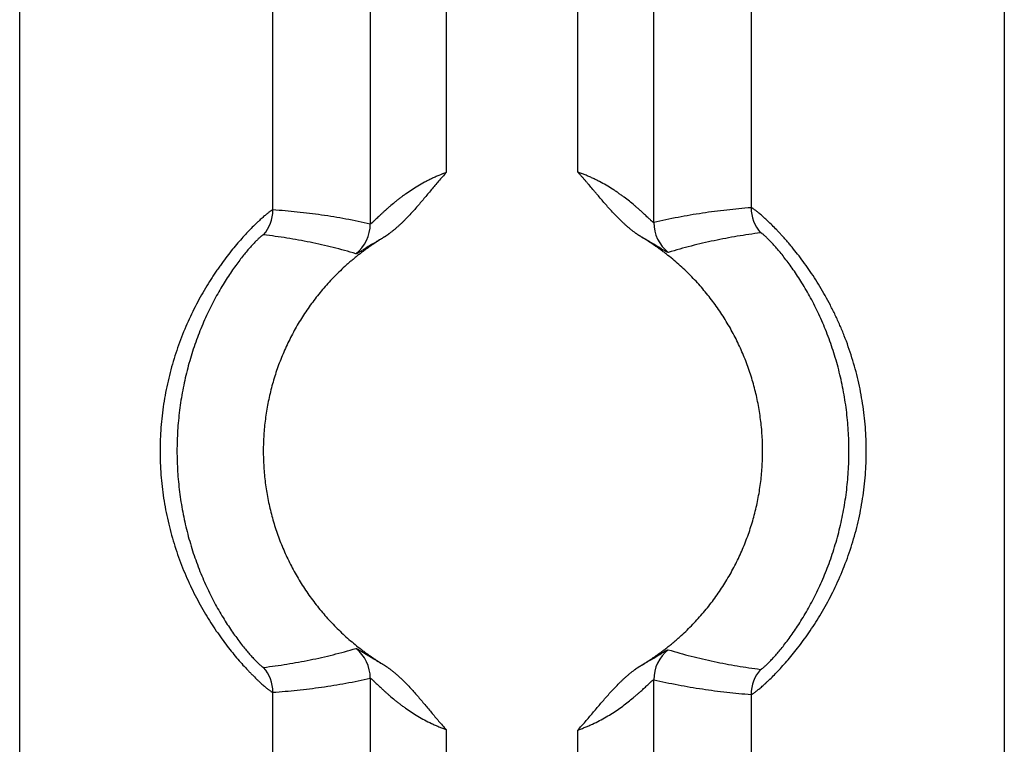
# Model space of a CAD drawing. Header units: inches. Extents: x 0 to 34, y 0 to 22.
# Tile 95 of 224: x 20.342 to 20.731, y 2.587 to 2.873. Entities that reach past the tile are written whole.
import ezdxf

# ---------------------------------------------------------------- set-up
doc = ezdxf.new("R2010")
doc.units = ezdxf.units.IN
doc.header["$LTSCALE"] = 1.87
doc.header["$MEASUREMENT"] = 0
doc.layers.get('0').update_dxf_attribs({"linetype": 'CONTINUOUS'})

msp = doc.modelspace()

# ---------------------------------------------------------------- linework, layer by layer
at = {"color": 7, "linetype": 'CONTINUOUS'}
for p, q in [((20.4806393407, 3.4745281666), (20.4806393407, 2.7919811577)), ((20.5106107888, 3.4745285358), (20.5106107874, 2.8122711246)), ((20.5625195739, 2.8124498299), (20.5625195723, 3.4664623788)), ((20.5924910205, 2.7925784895), (20.5924910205, 3.4664679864)), ((20.4422404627, 2.7975363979), (20.4422408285, 3.4615041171)), ((20.3423360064, 2.3823145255), (20.3423360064, 3.4508443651)), ((20.6308895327, 3.4516582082), (20.6308895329, 2.7984023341)), ((20.7307943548, 3.4402753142), (20.7307943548, 2.3823145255)), ((20.4806393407, 2.6128134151), (20.4806393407, 2.4531591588)), ((20.5924910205, 2.4531591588), (20.5924910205, 2.6122160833)), ((20.4422408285, 2.3823145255), (20.4422408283, 2.6072582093)), ((20.6308895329, 2.6063922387), (20.6308895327, 2.3823145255)), ((20.5106107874, 2.5925234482), (20.5106107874, 2.4531025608)), ((20.5625195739, 2.4531591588), (20.5625195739, 2.5923447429))]:
    msp.add_line(p, q, dxfattribs=at)
for centre, radius, start, end in [((20.4272304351, 2.7975376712), 0.0150100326, 319.1210096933, 359.9950084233), ((20.645899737, 2.7984036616), 0.0150101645, 180.0050675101, 221.3328407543), ((20.4656278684, 2.7919868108), 0.0150114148, 308.5759601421, 359.9784230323), ((20.6075015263, 2.7925847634), 0.0150106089, 180.0239477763, 231.9103814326), ((20.4656278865, 2.6128077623), 0.0150113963, 0.0215755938, 51.4240927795), ((20.6075025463, 2.6122102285), 0.0150114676, 128.0936673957, 179.9776536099), ((20.427230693, 2.6072570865), 0.0150100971, 0.0042859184, 40.8791026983), ((20.6459000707, 2.6063906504), 0.0150100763, 138.6672549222, 179.9939372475)]:
    msp.add_arc(centre, radius, start, end, dxfattribs=at)
for points, knots in [([(20.5876899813, 2.7868483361), (20.5875292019, 2.7869453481), (20.5872871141, 2.7870893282), (20.5869656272, 2.7872834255), (20.5867259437, 2.7874312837), (20.5864886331, 2.7875828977), (20.5861756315, 2.7877903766), (20.5858668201, 2.7880041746), (20.5855607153, 2.7882218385), (20.5852557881, 2.7884411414), (20.5848764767, 2.7887177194), (20.5844250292, 2.7890545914), (20.5839780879, 2.7893973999), (20.5835358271, 2.789746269), (20.582951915, 2.790218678), (20.5822320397, 2.7908214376), (20.5813835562, 2.7915626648), (20.580272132, 2.7925732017), (20.5789172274, 2.7938735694), (20.5773391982, 2.7954821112), (20.5758016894, 2.7971293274), (20.5742970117, 2.7988064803), (20.5728171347, 2.8005054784), (20.5713538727, 2.8022187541), (20.5701423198, 2.8036531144), (20.5691744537, 2.8048017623), (20.5682065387, 2.8059503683), (20.5672363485, 2.8070970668), (20.5662584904, 2.8082372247), (20.5655208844, 2.8090887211), (20.5647789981, 2.8099365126), (20.5640328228, 2.8107805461), (20.5632807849, 2.8116193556), (20.5627743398, 2.8121739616), (20.5625195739, 2.8124498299)], [0, 0, 0, 0, 0.0156267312, 0.0234397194, 0.0312513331, 0.0390620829, 0.0468734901, 0.062500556, 0.0703157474, 0.0781305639, 0.0937571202, 0.1093810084, 0.1250048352, 0.1406301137, 0.1562563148, 0.18750737, 0.2187573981, 0.2500078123, 0.3125068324, 0.3750060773, 0.437505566, 0.5000050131, 0.5625043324, 0.6250034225, 0.6875023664, 0.7187518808, 0.7500015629, 0.8125005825, 0.8437499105, 0.8749994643, 0.9062495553, 0.9375002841, 0.9687505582, 1, 1, 1, 1]), ([(20.5924910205, 2.7925784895), (20.5924847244, 2.7925763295), (20.5924694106, 2.7925747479), (20.5924440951, 2.7925788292), (20.5924138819, 2.792588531), (20.5923786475, 2.7926039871), (20.5923383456, 2.7926252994), (20.5922929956, 2.7926525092), (20.5922425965, 2.7926855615), (20.5921646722, 2.7927402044), (20.5920553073, 2.7928233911), (20.5919105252, 2.7929411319), (20.5917466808, 2.7930804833), (20.5914903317, 2.7933054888), (20.5911272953, 2.7936351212), (20.5906430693, 2.7940841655), (20.590095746, 2.79459739), (20.5894891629, 2.7951667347), (20.5888271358, 2.7957846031), (20.5881129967, 2.7964438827), (20.5873497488, 2.7971382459), (20.5865400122, 2.7978620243), (20.5856859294, 2.79860996), (20.584470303, 2.7996501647), (20.5828519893, 2.8009803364), (20.5811491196, 2.8022982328), (20.5797095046, 2.8033572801), (20.5785806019, 2.8041574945), (20.577415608, 2.8049515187), (20.5758029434, 2.8060063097), (20.573703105, 2.8072914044), (20.5715217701, 2.8085008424), (20.5697141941, 2.8094245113), (20.5683228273, 2.8100947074), (20.5671431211, 2.8106277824), (20.5661868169, 2.8110382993), (20.5654629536, 2.8113384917), (20.564733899, 2.811630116), (20.5640000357, 2.8119128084), (20.5632620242, 2.8121868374), (20.5627675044, 2.8123633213), (20.5625195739, 2.8124498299)], [0, 0, 0, 0, 0.0005506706, 0.0012440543, 0.0021117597, 0.0031687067, 0.0044235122, 0.0058808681, 0.0075424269, 0.0094085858, 0.013753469, 0.0189061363, 0.0248454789, 0.0315464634, 0.0471232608, 0.0654101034, 0.0861794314, 0.1091949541, 0.1342339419, 0.1610949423, 0.1896005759, 0.219595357, 0.250941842, 0.2835188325, 0.3519524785, 0.4242207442, 0.4616252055, 0.4997984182, 0.5386900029, 0.5782531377, 0.6592069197, 0.7422955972, 0.7845207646, 0.8271248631, 0.8700462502, 0.8916054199, 0.913217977, 0.9348739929, 0.9565634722, 0.9782763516, 1, 1, 1, 1]), ([(20.5106107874, 2.8122711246), (20.5096201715, 2.8119149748), (20.5081502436, 2.8113427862), (20.5062261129, 2.8105081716), (20.504809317, 2.8098513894), (20.5034188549, 2.809165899), (20.5016127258, 2.8082218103), (20.4994336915, 2.8069867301), (20.4969358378, 2.8054263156), (20.4949520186, 2.8040748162), (20.493434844, 2.8029788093), (20.4923437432, 2.8021611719), (20.4912897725, 2.8013438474), (20.4899532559, 2.8002737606), (20.488677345, 2.7992050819), (20.487461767, 2.7981464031), (20.4866072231, 2.7973847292), (20.4857968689, 2.7966470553), (20.4850328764, 2.7959386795), (20.4843176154, 2.7952657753), (20.4836540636, 2.794634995), (20.4830456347, 2.7940535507), (20.4824960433, 2.7935290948), (20.4820763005, 2.7931315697), (20.4817725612, 2.792848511), (20.4815711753, 2.7926637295), (20.481387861, 2.7924991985), (20.4812231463, 2.7923559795), (20.4810775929, 2.7922350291), (20.4809675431, 2.7921497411), (20.4808890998, 2.7920937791), (20.4808257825, 2.7920514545), (20.4807686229, 2.7920176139), (20.4807167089, 2.7919951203), (20.4806863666, 2.7919847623), (20.4806613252, 2.7919785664), (20.4806456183, 2.791978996), (20.4806393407, 2.7919811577)], [0, 0, 0, 0, 0.086531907, 0.1295847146, 0.1723912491, 0.2148844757, 0.2570040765, 0.339902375, 0.4206995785, 0.4990352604, 0.5371676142, 0.5745432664, 0.6111069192, 0.6467973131, 0.7152760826, 0.747895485, 0.779299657, 0.8093708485, 0.8379716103, 0.8649404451, 0.8900943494, 0.9132280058, 0.9341190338, 0.9525400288, 0.960748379, 0.9682473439, 0.9750062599, 0.9809956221, 0.9861883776, 0.9905607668, 0.9924368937, 0.9941072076, 0.9968229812, 0.9978789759, 0.99875334, 0.9994542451, 1, 1, 1, 1]), ([(20.5106107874, 2.8122711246), (20.5101053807, 2.8117168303), (20.5091045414, 2.8105991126), (20.5076285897, 2.8089003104), (20.5061715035, 2.8071853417), (20.5047261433, 2.8054605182), (20.5032864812, 2.8037309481), (20.5018447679, 2.8020030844), (20.5003938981, 2.8002828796), (20.4989262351, 2.7985769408), (20.4974341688, 2.7968922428), (20.495910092, 2.7952363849), (20.4946067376, 2.7938877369), (20.4935403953, 2.7928324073), (20.4927278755, 2.7920539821), (20.4919016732, 2.7912900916), (20.491201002, 2.7906669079), (20.490632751, 2.7901772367), (20.4902026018, 2.7898146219), (20.4897683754, 2.7894568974), (20.48933002, 2.7891042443), (20.4888874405, 2.7887569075), (20.4885148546, 2.7884723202), (20.4882148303, 2.7882472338), (20.487988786, 2.7880797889), (20.4877614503, 2.7879141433), (20.4875324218, 2.7877508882), (20.4873022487, 2.7875892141), (20.4870718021, 2.7874277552), (20.4868422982, 2.7872648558), (20.4866496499, 2.7871310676), (20.4864931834, 2.787027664), (20.4863743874, 2.7869524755), (20.4862536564, 2.7868804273), (20.4860905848, 2.7867878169), (20.485884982, 2.7866751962), (20.4857222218, 2.7865818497), (20.4856423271, 2.7865327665)], [0, 0, 0, 0, 0.0625000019, 0.1250002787, 0.1874999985, 0.2499996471, 0.3124992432, 0.3749988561, 0.4374984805, 0.4999980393, 0.5624974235, 0.6249964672, 0.687494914, 0.71874479, 0.7499945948, 0.78124429, 0.8124938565, 0.8281188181, 0.843743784, 0.8593687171, 0.8749937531, 0.8906186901, 0.9062434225, 0.9140564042, 0.9218695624, 0.9296818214, 0.9374925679, 0.9453036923, 0.9531180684, 0.9609370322, 0.9687535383, 0.9726589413, 0.9765627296, 0.9804664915, 0.9843720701, 0.9921872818, 1, 1, 1, 1]), ([(20.4422404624, 2.7975355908), (20.4422212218, 2.7975366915), (20.4421772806, 2.7975330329), (20.4421055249, 2.7975152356), (20.4420205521, 2.7974837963), (20.4419222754, 2.7974389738), (20.441810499, 2.7973809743), (20.4416853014, 2.7973096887), (20.4415467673, 2.7972249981), (20.4413340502, 2.7970874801), (20.4410358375, 2.7968809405), (20.4406410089, 2.7965899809), (20.4401949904, 2.7962449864), (20.4396988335, 2.7958456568), (20.4391537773, 2.7953915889), (20.438561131, 2.7948824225), (20.4379226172, 2.7943176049), (20.4372398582, 2.7936971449), (20.43651444, 2.7930215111), (20.4354613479, 2.7920176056), (20.434052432, 2.7906271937), (20.4322701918, 2.7887877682), (20.4303698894, 2.7867308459), (20.4283762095, 2.7844551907), (20.4263080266, 2.781968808), (20.424185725, 2.7792809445), (20.4224098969, 2.7769064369), (20.4209807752, 2.7749113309), (20.4198979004, 2.7733528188), (20.4188186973, 2.7717489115), (20.4173775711, 2.7695338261), (20.4156028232, 2.7666604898), (20.4135435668, 2.7630784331), (20.4115555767, 2.7593481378), (20.4096547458, 2.7554812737), (20.4078564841, 2.7514887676), (20.4061746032, 2.7473815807), (20.404621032, 2.7431708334), (20.4032063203, 2.7388675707), (20.4019390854, 2.734482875), (20.4008266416, 2.7300276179), (20.3998744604, 2.7255125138), (20.3990885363, 2.72094767), (20.3984733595, 2.7163431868), (20.3980320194, 2.7117091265), (20.3977660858, 2.7070554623), (20.3976772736, 2.7023919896), (20.3977664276, 2.6977285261), (20.3980328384, 2.6930749), (20.3984746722, 2.6884409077), (20.3990902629, 2.6838365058), (20.3998765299, 2.6792717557), (20.400828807, 2.6747567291), (20.4019421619, 2.6703017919), (20.4032103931, 2.6659175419), (20.4046256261, 2.6616145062), (20.406684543, 2.6560339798), (20.4090056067, 2.6506317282), (20.4115592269, 2.6454370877), (20.413547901, 2.6417075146), (20.4156084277, 2.6381266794), (20.4177223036, 2.6347051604), (20.4198704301, 2.631453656), (20.422032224, 2.6283820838), (20.4241856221, 2.6254991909), (20.426309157, 2.6228135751), (20.4283794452, 2.6203315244), (20.4303750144, 2.6180593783), (20.4319904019, 2.6163077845), (20.4332280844, 2.6150142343), (20.4343661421, 2.6138522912), (20.4354632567, 2.6127695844), (20.4365167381, 2.6117673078), (20.4374503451, 2.610899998), (20.4383303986, 2.6101107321), (20.439155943, 2.6094016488), (20.4397007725, 2.6089475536), (20.4401966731, 2.6085480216), (20.4406424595, 2.6082029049), (20.4410371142, 2.6079120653), (20.44133519, 2.6077057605), (20.4415478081, 2.6075685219), (20.4416862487, 2.6074840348), (20.4418113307, 2.6074129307), (20.4419230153, 2.6073551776), (20.4420212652, 2.607310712), (20.4421061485, 2.607279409), (20.4421776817, 2.6072611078), (20.4422216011, 2.6072570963), (20.4422408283, 2.6072582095)], [0, 0, 0, 0, 0.0002662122, 0.0006037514, 0.0010191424, 0.0015157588, 0.0020950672, 0.0027580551, 0.0035054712, 0.004337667, 0.0062566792, 0.0085151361, 0.0111118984, 0.0140451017, 0.0173123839, 0.0209108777, 0.0248375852, 0.0290876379, 0.0336543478, 0.0385307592, 0.0491848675, 0.060995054, 0.0739070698, 0.0878634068, 0.1027820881, 0.1185764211, 0.1351655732, 0.1437349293, 0.1524756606, 0.1613794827, 0.1704377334, 0.1889780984, 0.2080224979, 0.2275024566, 0.2473566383, 0.2675309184, 0.2879768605, 0.3086510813, 0.3295153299, 0.3505359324, 0.3716835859, 0.3929328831, 0.4142621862, 0.4356524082, 0.4570864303, 0.4785487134, 0.5000248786, 0.5215010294, 0.5429632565, 0.5643971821, 0.5857872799, 0.6071164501, 0.6283655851, 0.6495127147, 0.6705325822, 0.6913962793, 0.7120703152, 0.7526849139, 0.7725386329, 0.792016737, 0.811058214, 0.829597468, 0.8475633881, 0.8648812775, 0.8814741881, 0.8972625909, 0.9121690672, 0.926115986, 0.9390310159, 0.9450797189, 0.9508454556, 0.9614972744, 0.9663693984, 0.9709309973, 0.9790995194, 0.9826964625, 0.9859632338, 0.9888963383, 0.9914927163, 0.993750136, 0.9956676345, 0.9964989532, 0.9972455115, 0.9979076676, 0.9984860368, 0.9989816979, 0.9993965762, 0.999733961, 1, 1, 1, 1]), ([(20.4806393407, 2.7919811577), (20.4774536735, 2.7927023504), (20.4726609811, 2.7936826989), (20.4662476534, 2.7947949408), (20.4614467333, 2.7955311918), (20.4566458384, 2.7961730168), (20.4502508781, 2.7969051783), (20.4454449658, 2.7973193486), (20.4422404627, 2.7975363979)], [0, 0, 0, 0, 0.2523147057, 0.3777539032, 0.5027931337, 0.6274878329, 0.7518903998, 1, 1, 1, 1]), ([(20.6308895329, 2.7984023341), (20.6276846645, 2.7981619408), (20.6228785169, 2.7977133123), (20.6164839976, 2.7969361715), (20.6116831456, 2.7962608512), (20.6068822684, 2.7954913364), (20.6004685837, 2.7943347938), (20.5956762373, 2.7933215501), (20.5924910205, 2.7925784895)], [0, 0, 0, 0, 0.248018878, 0.3723983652, 0.4970848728, 0.6221309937, 0.7475924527, 1, 1, 1, 1]), ([(20.6308895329, 2.6063922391), (20.6309089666, 2.6063910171), (20.6309534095, 2.6063947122), (20.6310259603, 2.6064126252), (20.6311120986, 2.6064438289), (20.6312118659, 2.6064883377), (20.6313253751, 2.606546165), (20.631452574, 2.6066173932), (20.6315934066, 2.6067020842), (20.6318097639, 2.6068397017), (20.6321132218, 2.6070466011), (20.6325151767, 2.6073383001), (20.6329694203, 2.6076843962), (20.633474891, 2.6080851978), (20.6340303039, 2.6085411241), (20.634634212, 2.6090524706), (20.6352851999, 2.6096191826), (20.6359816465, 2.6102412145), (20.6367217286, 2.6109186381), (20.6377965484, 2.6119262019), (20.6392338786, 2.6133247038), (20.6410511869, 2.6151774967), (20.6429893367, 2.6172491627), (20.6450257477, 2.6195378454), (20.6471398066, 2.6220379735), (20.6493072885, 2.6247449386), (20.6515062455, 2.6276510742), (20.6537131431, 2.6307488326), (20.6559064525, 2.6340287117), (20.6580646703, 2.6374810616), (20.6608996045, 2.6423515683), (20.6642364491, 2.6487948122), (20.6677827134, 2.6569603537), (20.6708103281, 2.6655501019), (20.6728299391, 2.672968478), (20.6741221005, 2.6790346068), (20.6749240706, 2.683647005), (20.6755522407, 2.6882996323), (20.6761535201, 2.6945455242), (20.6763954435, 2.700828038), (20.6762743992, 2.7071097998), (20.6760030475, 2.7118124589), (20.6755522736, 2.7164950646), (20.6749240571, 2.721147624), (20.6741220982, 2.7257599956), (20.6731504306, 2.730321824), (20.6720141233, 2.734822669), (20.6702957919, 2.7407041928), (20.668273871, 2.7464404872), (20.6659738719, 2.7519992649), (20.6641387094, 2.7560310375), (20.6621984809, 2.7599349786), (20.6601681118, 2.7636995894), (20.6580647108, 2.7673136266), (20.6559063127, 2.7707658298), (20.6537132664, 2.7740458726), (20.6515059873, 2.7771433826), (20.6493075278, 2.7800498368), (20.6474759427, 2.7823363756), (20.6460337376, 2.7840645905), (20.6449838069, 2.7852901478), (20.6439529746, 2.7864624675), (20.6429440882, 2.7875809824), (20.6419600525, 2.7886453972), (20.6407128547, 2.7899624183), (20.6392339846, 2.7914700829), (20.6375563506, 2.7931013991), (20.6362483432, 2.7943157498), (20.6352852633, 2.795175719), (20.6346341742, 2.7957421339), (20.6340301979, 2.7962533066), (20.6334748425, 2.7967093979), (20.6329694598, 2.7971105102), (20.6325152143, 2.7974567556), (20.6321132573, 2.797748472), (20.6318097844, 2.7979552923), (20.6315934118, 2.7980927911), (20.631452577, 2.7981773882), (20.6313253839, 2.7982485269), (20.6312118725, 2.7983062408), (20.6311120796, 2.7983505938), (20.6310259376, 2.798381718), (20.6309534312, 2.7983997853), (20.630908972, 2.7984035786), (20.6308895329, 2.7984023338)], [0, 0, 0, 0, 0.0002658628, 0.0006033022, 0.0010185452, 0.0015148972, 0.0020941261, 0.002757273, 0.0035049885, 0.0043376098, 0.0062579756, 0.0085184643, 0.0111179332, 0.0140544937, 0.0173257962, 0.0209286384, 0.0248583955, 0.0291098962, 0.0336778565, 0.0385567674, 0.0492243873, 0.0610561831, 0.0739884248, 0.0879548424, 0.1028795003, 0.1186868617, 0.1352968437, 0.1526308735, 0.1706105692, 0.1891610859, 0.2082110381, 0.2475443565, 0.2881521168, 0.3296631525, 0.3717914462, 0.3930211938, 0.414329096, 0.4356962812, 0.4571061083, 0.4999864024, 0.5214372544, 0.5428746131, 0.5642844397, 0.5856516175, 0.6069595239, 0.628189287, 0.649319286, 0.670324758, 0.7118357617, 0.7322767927, 0.7524496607, 0.7723052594, 0.7917884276, 0.8108384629, 0.8293888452, 0.8473687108, 0.8647024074, 0.8813128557, 0.8971195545, 0.9046974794, 0.9120453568, 0.9191530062, 0.9260111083, 0.9326111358, 0.9389445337, 0.9507761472, 0.9614430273, 0.9708913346, 0.9751424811, 0.9790714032, 0.9826738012, 0.9859455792, 0.9888829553, 0.9914828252, 0.9937433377, 0.9956634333, 0.9964958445, 0.9972433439, 0.9979062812, 0.998485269, 0.9989813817, 0.999396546, 0.9997340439, 1, 1, 1, 1]), ([(20.4385796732, 2.7877139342), (20.4385639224, 2.7877158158), (20.4385276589, 2.7877139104), (20.4384688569, 2.7876991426), (20.4383995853, 2.78767221), (20.4383197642, 2.7876329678), (20.4382292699, 2.7875813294), (20.4381281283, 2.787517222), (20.4380163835, 2.7874406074), (20.4378447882, 2.7873154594), (20.4376048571, 2.7871265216), (20.4372881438, 2.7868594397), (20.4369308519, 2.7865416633), (20.4365337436, 2.7861728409), (20.4360976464, 2.7857525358), (20.4356234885, 2.7852803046), (20.4351124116, 2.7847558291), (20.4343558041, 2.7839574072), (20.4333295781, 2.7828293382), (20.4320177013, 2.7813139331), (20.4305993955, 2.7795927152), (20.4290906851, 2.7776672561), (20.4275096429, 2.77554176), (20.4258757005, 2.7732236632), (20.4242089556, 2.7707222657), (20.4225284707, 2.7680470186), (20.4208522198, 2.765207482), (20.4186131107, 2.7611572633), (20.4159335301, 2.7557660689), (20.4130205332, 2.7489161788), (20.4104492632, 2.7416849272), (20.4082817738, 2.7341551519), (20.4065608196, 2.7264000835), (20.4053144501, 2.7184843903), (20.4045605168, 2.7104656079), (20.4043081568, 2.7023964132), (20.404560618, 2.694327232), (20.4053146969, 2.6863084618), (20.4065611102, 2.678392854), (20.4082822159, 2.670637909), (20.4104498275, 2.6631081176), (20.4130211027, 2.6558768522), (20.4159342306, 2.6490269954), (20.4191041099, 2.6426497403), (20.4219229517, 2.6377111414), (20.4242113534, 2.634067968), (20.4258781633, 2.631566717), (20.4275114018, 2.6292500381), (20.4290918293, 2.6271258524), (20.4306004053, 2.6252005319), (20.4320191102, 2.6234786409), (20.4333310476, 2.6219631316), (20.4343569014, 2.6208357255), (20.4351128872, 2.6200381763), (20.4356236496, 2.6195141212), (20.4360977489, 2.6190419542), (20.4365339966, 2.6186214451), (20.4369313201, 2.6182523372), (20.4372887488, 2.6179343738), (20.4376054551, 2.617667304), (20.4378452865, 2.6174785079), (20.4380167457, 2.6173535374), (20.4381283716, 2.6172770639), (20.4382294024, 2.6172130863), (20.4383198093, 2.6171615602), (20.4383995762, 2.6171224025), (20.4384688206, 2.6170955), (20.4385276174, 2.6170806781), (20.4385639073, 2.6170787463), (20.4385796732, 2.6170806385)], [0, 0, 0, 0, 0.0002518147, 0.000568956, 0.000959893, 0.0014292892, 0.0019798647, 0.0026130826, 0.0033297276, 0.0041302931, 0.00598423, 0.0081761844, 0.0107062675, 0.0135741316, 0.0167791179, 0.0203205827, 0.0241970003, 0.0284038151, 0.0377817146, 0.0484031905, 0.0602193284, 0.0731831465, 0.0872307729, 0.1022673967, 0.1181998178, 0.134941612, 0.1524134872, 0.1705375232, 0.2084003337, 0.247925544, 0.2886320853, 0.3301587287, 0.372232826, 0.4146547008, 0.4572831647, 0.5000062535, 0.5427293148, 0.5853575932, 0.6277797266, 0.6698525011, 0.7113788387, 0.7520876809, 0.7916117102, 0.829471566, 0.865077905, 0.8818296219, 0.8977614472, 0.9127871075, 0.9268215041, 0.9397870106, 0.95161168, 0.9622352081, 0.9716043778, 0.9758060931, 0.9796794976, 0.9832208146, 0.9864275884, 0.9892977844, 0.9918293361, 0.9940210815, 0.9958735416, 0.9966731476, 0.9973888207, 0.9980211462, 0.9985709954, 0.9990399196, 0.9994306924, 0.9997479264, 1, 1, 1, 1]), ([(20.4856423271, 2.7865327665), (20.4851953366, 2.7862582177), (20.4845336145, 2.7858320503), (20.4837687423, 2.7853242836), (20.4833323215, 2.7850330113), (20.4828958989, 2.7847417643), (20.4823499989, 2.7843783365), (20.4816959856, 2.783940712), (20.4810444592, 2.7834994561), (20.4803971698, 2.7830519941), (20.4797545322, 2.7825978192), (20.4791160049, 2.7821378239), (20.4784812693, 2.781672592), (20.4776395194, 2.7810461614), (20.4765962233, 2.7802512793), (20.4753598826, 2.7792772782), (20.4741394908, 2.7782833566), (20.4729350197, 2.777270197), (20.4717468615, 2.7762379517), (20.4701849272, 2.774836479), (20.4682747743, 2.7730381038), (20.4660527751, 2.7708079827), (20.4639031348, 2.7685079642), (20.4611366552, 2.7653515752), (20.4578697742, 2.7612426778), (20.4548720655, 2.7569334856), (20.4526430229, 2.7533770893), (20.4505287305, 2.7497513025), (20.4481047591, 2.7450951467), (20.4459831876, 2.7402936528), (20.4444727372, 2.7363776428), (20.4430881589, 2.7324153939), (20.441595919, 2.7273825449), (20.4401948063, 2.7212416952), (20.4391887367, 2.7150237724), (20.4385818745, 2.7087543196), (20.4383766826, 2.702458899), (20.438574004, 2.6961632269), (20.4391730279, 2.6898930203), (20.4401713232, 2.6836738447), (20.4415647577, 2.6775312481), (20.4430507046, 2.6724965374), (20.4444303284, 2.6685325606), (20.4459358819, 2.6646146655), (20.448051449, 2.659810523), (20.4504695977, 2.6551513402), (20.452579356, 2.6515229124), (20.4548039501, 2.6479637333), (20.4577962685, 2.6436507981), (20.4610580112, 2.6395378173), (20.4638205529, 2.6363779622), (20.4659673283, 2.6340752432), (20.4681865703, 2.6318423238), (20.4704760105, 2.6296814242), (20.4728333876, 2.6275948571), (20.4752560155, 2.6255844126), (20.4773280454, 2.6239751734), (20.4790144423, 2.6227262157), (20.4802950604, 2.6218111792), (20.4815924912, 2.6209201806), (20.4829003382, 2.6200445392), (20.4842134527, 2.6191768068), (20.4850993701, 2.6186143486), (20.4855463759, 2.6183397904)], [0, 0, 0, 0, 0.0078125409, 0.0117196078, 0.0136732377, 0.0156268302, 0.0195337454, 0.0234402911, 0.02734656, 0.0312528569, 0.0351594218, 0.0390662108, 0.0429730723, 0.0468798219, 0.05469295, 0.0625060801, 0.0703193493, 0.0781325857, 0.0859457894, 0.0937590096, 0.109384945, 0.1250108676, 0.1406368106, 0.1562628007, 0.1875109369, 0.2187591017, 0.2343851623, 0.2500112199, 0.2812593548, 0.3125074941, 0.3281335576, 0.3437596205, 0.3750077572, 0.4062558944, 0.4375040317, 0.4687521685, 0.5000003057, 0.5312484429, 0.5624965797, 0.5937447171, 0.6249928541, 0.6562409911, 0.6718670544, 0.687493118, 0.7187412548, 0.749989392, 0.7656154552, 0.7812415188, 0.8124896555, 0.8437377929, 0.8593638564, 0.8749899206, 0.8906159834, 0.9062420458, 0.9218681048, 0.9374941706, 0.9531202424, 0.9609337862, 0.9687468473, 0.976559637, 0.9843732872, 0.9921871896, 1, 1, 1, 1]), ([(20.4749882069, 2.7802512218), (20.4720051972, 2.7811410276), (20.467502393, 2.7823697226), (20.4614546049, 2.7838052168), (20.4569066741, 2.7847812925), (20.4523442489, 2.785659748), (20.4462452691, 2.7867036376), (20.4416494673, 2.787346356), (20.4385796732, 2.7877139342)], [0, 0, 0, 0, 0.2509815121, 0.3761454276, 0.5011344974, 0.6259838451, 0.7507253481, 1, 1, 1, 1]), ([(20.4853912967, 2.7863293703), (20.4846472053, 2.7859101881), (20.4835648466, 2.7852862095), (20.4821702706, 2.7844574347), (20.4812134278, 2.7838791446), (20.4803195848, 2.7833314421), (20.479490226, 2.7828180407), (20.4787268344, 2.7823425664), (20.4780306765, 2.7819084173), (20.477402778, 2.7815186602), (20.4768441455, 2.781176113), (20.4764215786, 2.7809227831), (20.4761186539, 2.7807467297), (20.475919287, 2.7806339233), (20.4757385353, 2.7805351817), (20.4755766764, 2.7804509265), (20.4754338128, 2.7803814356), (20.4753102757, 2.7803267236), (20.4752188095, 2.7802918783), (20.4751549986, 2.7802724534), (20.4751139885, 2.7802620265), (20.4750766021, 2.7802543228), (20.4750429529, 2.780249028), (20.4750137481, 2.7802470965), (20.474995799, 2.7802489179), (20.4749882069, 2.7802512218)], [0, 0, 0, 0, 0.2122772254, 0.3105063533, 0.4032193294, 0.4901654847, 0.5710668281, 0.6456620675, 0.7137061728, 0.7749923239, 0.8293524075, 0.8765824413, 0.8974477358, 0.9164372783, 0.9335173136, 0.9486387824, 0.9617888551, 0.9729977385, 0.9822145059, 0.9860928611, 0.9895712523, 0.9927277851, 0.9955794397, 0.9980279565, 1, 1, 1, 1]), ([(20.5874859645, 2.6177833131), (20.5879387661, 2.6180565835), (20.5886073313, 2.6184841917), (20.5894898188, 2.6190675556), (20.5901509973, 2.6195063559), (20.5908144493, 2.6199416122), (20.5914778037, 2.6203768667), (20.5920288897, 2.6207421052), (20.59246767, 2.6210373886), (20.5929047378, 2.6213352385), (20.593448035, 2.6217120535), (20.5940956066, 2.6221705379), (20.5947393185, 2.6226344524), (20.5955931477, 2.6232590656), (20.5966517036, 2.6240516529), (20.5979061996, 2.6250234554), (20.5991445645, 2.6260157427), (20.6003669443, 2.6270276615), (20.6015728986, 2.6280591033), (20.603158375, 2.6294601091), (20.6050976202, 2.6312589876), (20.6073539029, 2.6334914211), (20.6095371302, 2.6357954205), (20.6123473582, 2.6389592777), (20.6156668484, 2.6430814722), (20.6187139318, 2.647408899), (20.6209802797, 2.6509826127), (20.6231303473, 2.6546274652), (20.6255960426, 2.6593105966), (20.6277549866, 2.6641428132), (20.6292925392, 2.6680853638), (20.6307023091, 2.6720753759), (20.6322223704, 2.6771450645), (20.6336507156, 2.6833329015), (20.6346776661, 2.6895999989), (20.6352989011, 2.6959201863), (20.6355118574, 2.7022672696), (20.6353156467, 2.7086148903), (20.6347110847, 2.7149367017), (20.6337006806, 2.7212064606), (20.6322886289, 2.7273981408), (20.630480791, 2.73348604), (20.628284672, 2.7394448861), (20.625709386, 2.745249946), (20.6227656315, 2.750877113), (20.6194655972, 2.7563030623), (20.6158230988, 2.7615051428), (20.6125144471, 2.765636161), (20.6097125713, 2.7688074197), (20.607535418, 2.7711171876), (20.6052849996, 2.7733555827), (20.6029636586, 2.7755203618), (20.6005737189, 2.7776091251), (20.5985272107, 2.7792849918), (20.5968579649, 2.7805850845), (20.595590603, 2.7815401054), (20.5943087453, 2.7824755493), (20.5925787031, 2.7836937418), (20.590373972, 2.7851545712), (20.5885956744, 2.7863017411), (20.5876899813, 2.7868483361)], [0, 0, 0, 0, 0.0078123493, 0.0117196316, 0.0156270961, 0.0195341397, 0.0234407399, 0.0273469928, 0.0293000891, 0.0312532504, 0.0351598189, 0.0390666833, 0.042973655, 0.0468804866, 0.0546936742, 0.0625068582, 0.070320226, 0.0781335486, 0.0859468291, 0.0937601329, 0.1093862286, 0.12501231, 0.1406384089, 0.1562645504, 0.1875129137, 0.2187613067, 0.2343875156, 0.2500137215, 0.281262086, 0.3125104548, 0.3281366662, 0.343762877, 0.3750112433, 0.4062596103, 0.4375079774, 0.4687563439, 0.500004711, 0.5312530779, 0.5625014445, 0.5937498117, 0.6249981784, 0.6562465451, 0.6874949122, 0.7187432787, 0.7499916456, 0.7812400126, 0.812488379, 0.8437367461, 0.8593629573, 0.8749891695, 0.8906153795, 0.9062415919, 0.9218677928, 0.9374940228, 0.9453072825, 0.9531206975, 0.9609343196, 0.9687475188, 0.9843737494, 1, 1, 1, 1]), ([(20.5982412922, 2.7807703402), (20.5982339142, 2.7807681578), (20.598217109, 2.7807654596), (20.5981893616, 2.7807654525), (20.5981570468, 2.7807689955), (20.5981045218, 2.7807790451), (20.5980273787, 2.7808015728), (20.597921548, 2.7808411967), (20.5977969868, 2.7808951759), (20.5976536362, 2.7809634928), (20.5974915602, 2.7810460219), (20.5972375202, 2.7811817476), (20.5968753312, 2.7813860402), (20.5963883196, 2.7816718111), (20.5958304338, 2.7820070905), (20.5952026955, 2.7823892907), (20.594506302, 2.7828153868), (20.5937427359, 2.7832820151), (20.5929134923, 2.7837856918), (20.5920198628, 2.7843229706), (20.5910629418, 2.784890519), (20.5900437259, 2.7854850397), (20.5889632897, 2.7861030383), (20.5882205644, 2.7865186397), (20.5878390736, 2.7867294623)], [0, 0, 0, 0, 0.0019218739, 0.0042173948, 0.0069159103, 0.0100293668, 0.0175655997, 0.0269519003, 0.0382446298, 0.0514636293, 0.0666119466, 0.0836713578, 0.123404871, 0.1704701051, 0.224714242, 0.2859847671, 0.3540473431, 0.4286420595, 0.5095089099, 0.5963959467, 0.6890956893, 0.7874117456, 0.8911258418, 1, 1, 1, 1]), ([(20.634628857, 2.7884904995), (20.6315601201, 2.7881004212), (20.6269662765, 2.7874245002), (20.620870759, 2.7863373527), (20.6163108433, 2.7854267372), (20.6117655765, 2.7844187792), (20.6057212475, 2.7829409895), (20.6012217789, 2.781680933), (20.5982412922, 2.7807703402)], [0, 0, 0, 0, 0.2491996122, 0.3739224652, 0.4987654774, 0.6237605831, 0.7489430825, 1, 1, 1, 1]), ([(20.634628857, 2.6163040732), (20.6346447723, 2.6163020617), (20.6346814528, 2.6163037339), (20.6347410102, 2.6163182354), (20.6348112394, 2.6163449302), (20.634892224, 2.6163839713), (20.6349840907, 2.6164354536), (20.6350868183, 2.6164994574), (20.6352003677, 2.6165760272), (20.6353748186, 2.6167012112), (20.6356188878, 2.6168903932), (20.6359412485, 2.6171580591), (20.636305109, 2.6174767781), (20.6367097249, 2.6178469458), (20.6371541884, 2.6182689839), (20.6376374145, 2.6187431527), (20.6381581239, 2.6192695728), (20.6389289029, 2.6200708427), (20.6399751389, 2.6212040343), (20.6413135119, 2.622728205), (20.6427612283, 2.6244608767), (20.6443010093, 2.6263992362), (20.6459143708, 2.6285388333), (20.6475819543, 2.6308734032), (20.6492839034, 2.6333949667), (20.6516206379, 2.6370689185), (20.6544989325, 2.6420514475), (20.657735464, 2.6484886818), (20.6607092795, 2.6554051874), (20.6633335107, 2.6627083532), (20.6655452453, 2.6703140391), (20.6673010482, 2.6781478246), (20.6685723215, 2.6861443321), (20.6693413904, 2.6942453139), (20.669598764, 2.7023973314), (20.6693413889, 2.710549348), (20.6685723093, 2.7186503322), (20.6673010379, 2.7266468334), (20.6655452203, 2.734480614), (20.6633334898, 2.7420862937), (20.6607092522, 2.7493894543), (20.6577354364, 2.7563059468), (20.6544989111, 2.7627431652), (20.6516206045, 2.7677256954), (20.6492838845, 2.771399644), (20.6475819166, 2.7739212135), (20.6459143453, 2.7762557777), (20.6443009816, 2.7783953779), (20.6427611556, 2.7803337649), (20.6413135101, 2.7820664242), (20.6399750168, 2.7835906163), (20.6389288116, 2.7847238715), (20.6381579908, 2.7855251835), (20.637637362, 2.7860514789), (20.6371541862, 2.7865255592), (20.6367096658, 2.7869476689), (20.6363049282, 2.7873180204), (20.6359409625, 2.7876368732), (20.6356185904, 2.7879045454), (20.6353745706, 2.7880936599), (20.6352001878, 2.7882187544), (20.6350866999, 2.7882952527), (20.6349840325, 2.7883591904), (20.6348922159, 2.7884106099), (20.6348112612, 2.7884495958), (20.6347410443, 2.7884762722), (20.634681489, 2.7884908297), (20.6346447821, 2.7884925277), (20.634628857, 2.7884904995)], [0, 0, 0, 0, 0.00025184, 0.0005689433, 0.0009597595, 0.0014289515, 0.0019792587, 0.0026121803, 0.0033285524, 0.0041289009, 0.0059826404, 0.0081748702, 0.0107059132, 0.0135755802, 0.016783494, 0.0203274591, 0.0242034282, 0.028407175, 0.0377811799, 0.0484129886, 0.060247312, 0.0732236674, 0.087271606, 0.1023109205, 0.1182582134, 0.1350243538, 0.1706581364, 0.2085380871, 0.2480712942, 0.2887773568, 0.3302891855, 0.3723371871, 0.4147271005, 0.4573175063, 0.5000002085, 0.5426829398, 0.5852733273, 0.627663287, 0.6697111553, 0.7112230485, 0.751929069, 0.7914622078, 0.8293420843, 0.8649757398, 0.8817421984, 0.8976891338, 0.9127287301, 0.9267765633, 0.9397527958, 0.951588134, 0.9622181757, 0.9715944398, 0.9757981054, 0.9796728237, 0.9832158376, 0.9864244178, 0.9892957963, 0.9918278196, 0.9940199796, 0.9958730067, 0.9966728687, 0.9973887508, 0.9980212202, 0.998571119, 0.9990400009, 0.9994307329, 0.9997479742, 1, 1, 1, 1]), ([(20.4385796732, 2.6170806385), (20.4416494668, 2.617448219), (20.4462452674, 2.6180909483), (20.4523442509, 2.6191348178), (20.4569066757, 2.6200132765), (20.4614546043, 2.620989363), (20.4675023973, 2.6224248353), (20.4720051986, 2.6236535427), (20.4749882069, 2.6245433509)], [0, 0, 0, 0, 0.249274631, 0.374016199, 0.4988655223, 0.6238545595, 0.7490185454, 1, 1, 1, 1]), ([(20.4749882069, 2.6245433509), (20.4749955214, 2.6245455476), (20.4750121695, 2.6245483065), (20.4750397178, 2.6245483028), (20.4750718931, 2.6245445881), (20.4751245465, 2.6245339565), (20.4752020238, 2.6245102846), (20.4753083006, 2.6244691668), (20.4754332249, 2.6244135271), (20.475576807, 2.6243434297), (20.4757390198, 2.6242589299), (20.4759932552, 2.6241200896), (20.4763558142, 2.6239112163), (20.4768434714, 2.6236190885), (20.4774021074, 2.6232764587), (20.4780304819, 2.622886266), (20.478727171, 2.6224517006), (20.4794907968, 2.6219760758), (20.4803200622, 2.6214627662), (20.4812136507, 2.620915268), (20.4821703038, 2.6203371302), (20.4835648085, 2.6195084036), (20.4846471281, 2.6188842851), (20.4853912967, 2.6184652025)], [0, 0, 0, 0, 0.0018981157, 0.0041598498, 0.0068298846, 0.0099341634, 0.0174993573, 0.0269256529, 0.038244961, 0.0514761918, 0.0666312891, 0.0836985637, 0.1234676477, 0.1706127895, 0.2249785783, 0.2863404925, 0.3544455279, 0.4290534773, 0.5099314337, 0.5968359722, 0.6895114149, 0.7877361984, 1, 1, 1, 1]), ([(20.5878390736, 2.6180651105), (20.5885837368, 2.6184767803), (20.5896669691, 2.6190897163), (20.5910627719, 2.619903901), (20.5920200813, 2.6204717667), (20.5929140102, 2.6210092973), (20.5937431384, 2.6215128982), (20.5945062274, 2.6219791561), (20.5952022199, 2.6224048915), (20.5958300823, 2.622787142), (20.596388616, 2.6231229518), (20.5968108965, 2.6233710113), (20.597113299, 2.6235430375), (20.5973119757, 2.6236529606), (20.5974918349, 2.623748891), (20.5976527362, 2.6238304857), (20.5977948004, 2.623897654), (20.5979178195, 2.6239506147), (20.5980091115, 2.6239843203), (20.5980729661, 2.6240032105), (20.5981142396, 2.6240134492), (20.5981519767, 2.624021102), (20.5981859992, 2.6240263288), (20.5982155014, 2.6240282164), (20.598233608, 2.6240264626), (20.5982412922, 2.6240242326)], [0, 0, 0, 0, 0.2125592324, 0.3108959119, 0.4036702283, 0.490612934, 0.5714718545, 0.6460082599, 0.714009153, 0.7752873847, 0.8296363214, 0.8768131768, 0.8976275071, 0.9165462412, 0.933533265, 0.9485471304, 0.9616100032, 0.9727824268, 0.9819985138, 0.9858973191, 0.9894121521, 0.992617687, 0.9955151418, 0.9980012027, 1, 1, 1, 1]), ([(20.5982412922, 2.6240242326), (20.6012217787, 2.6231136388), (20.6057212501, 2.6218535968), (20.6117655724, 2.6203757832), (20.6163108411, 2.6193678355), (20.6208707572, 2.6184572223), (20.6269662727, 2.6173700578), (20.6315601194, 2.6166941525), (20.634628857, 2.6163040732)], [0, 0, 0, 0, 0.2510569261, 0.3762393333, 0.5012344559, 0.6260774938, 0.7508003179, 1, 1, 1, 1]), ([(20.4855463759, 2.6183397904), (20.4857067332, 2.6182413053), (20.4859483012, 2.618095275), (20.4862691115, 2.6178985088), (20.4865082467, 2.6177486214), (20.4867449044, 2.617594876), (20.4870569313, 2.6173844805), (20.4873646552, 2.6171677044), (20.4876696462, 2.6169470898), (20.4879734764, 2.6167248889), (20.4883514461, 2.6164447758), (20.4888012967, 2.616103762), (20.4892466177, 2.6157568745), (20.4896872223, 2.6154039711), (20.4902689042, 2.614926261), (20.4909859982, 2.614317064), (20.4918311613, 2.6135683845), (20.4929381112, 2.6125481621), (20.4942871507, 2.6112358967), (20.495857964, 2.6096135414), (20.4973884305, 2.6079531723), (20.4993856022, 2.605700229), (20.5018202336, 2.6028302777), (20.504223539, 2.5999344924), (20.5061565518, 2.5976264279), (20.5076187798, 2.5959058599), (20.5090995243, 2.5942011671), (20.5101034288, 2.5930793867), (20.5106107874, 2.5925234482)], [0, 0, 0, 0, 0.0156268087, 0.0234398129, 0.0312513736, 0.0390620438, 0.0468734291, 0.0625006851, 0.0703160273, 0.078130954, 0.0937575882, 0.1093814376, 0.1250052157, 0.1406305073, 0.1562567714, 0.1875079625, 0.2187580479, 0.2500085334, 0.3125077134, 0.3750071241, 0.4375067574, 0.5000063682, 0.6250035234, 0.7500019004, 0.8125010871, 0.8750003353, 0.9375004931, 1, 1, 1, 1]), ([(20.5625195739, 2.5923447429), (20.5630253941, 2.5928926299), (20.5640265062, 2.593998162), (20.5655033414, 2.5956784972), (20.5669618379, 2.597374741), (20.5688901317, 2.5996503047), (20.5708079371, 2.6019347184), (20.5727436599, 2.6042039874), (20.574212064, 2.6058916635), (20.5757044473, 2.6075582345), (20.5772285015, 2.609195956), (20.5785313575, 2.6105295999), (20.5795969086, 2.6115730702), (20.5804086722, 2.6123426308), (20.5812339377, 2.613097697), (20.5819336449, 2.6137135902), (20.5825010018, 2.6141974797), (20.5829304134, 2.6145557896), (20.5833638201, 2.6149092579), (20.5838013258, 2.6152576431), (20.5842428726, 2.615600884), (20.5846146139, 2.6158819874), (20.5849140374, 2.6161041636), (20.5851394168, 2.6162697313), (20.5853659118, 2.6164337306), (20.5855940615, 2.6165953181), (20.5858242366, 2.6167539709), (20.5860162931, 2.6168859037), (20.5861693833, 2.6169924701), (20.5862836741, 2.6170733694), (20.5863978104, 2.6171545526), (20.5865125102, 2.617234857), (20.5866283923, 2.6173132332), (20.5867461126, 2.6173885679), (20.5868662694, 2.6174598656), (20.5869895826, 2.6175256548), (20.587114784, 2.6175879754), (20.587282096, 2.6176702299), (20.5874061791, 2.6177351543), (20.5874859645, 2.6177833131)], [0, 0, 0, 0, 0.0624994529, 0.1249996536, 0.1874988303, 0.2499979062, 0.3749960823, 0.4374951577, 0.4999941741, 0.5624930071, 0.6249914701, 0.6874893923, 0.7187389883, 0.7499885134, 0.781237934, 0.8124872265, 0.8281120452, 0.8437368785, 0.8593616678, 0.8749865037, 0.8906114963, 0.9062356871, 0.9140483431, 0.9218620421, 0.9296752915, 0.937485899, 0.9452942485, 0.9531061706, 0.9570155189, 0.9609281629, 0.9648424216, 0.9687550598, 0.9726635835, 0.9765672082, 0.9804678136, 0.9843705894, 0.9882787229, 0.9921889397, 1, 1, 1, 1]), ([(20.4422408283, 2.6072582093), (20.4454453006, 2.6074752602), (20.4502511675, 2.6078894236), (20.4566460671, 2.6086215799), (20.461446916, 2.6092634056), (20.4662477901, 2.6099996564), (20.4726610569, 2.6111118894), (20.4774537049, 2.6120922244), (20.4806393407, 2.6128134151)], [0, 0, 0, 0, 0.248109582, 0.3725121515, 0.4972068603, 0.6222461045, 0.7476853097, 1, 1, 1, 1]), ([(20.4806393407, 2.6128134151), (20.4806456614, 2.6128155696), (20.4806610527, 2.6128171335), (20.4806865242, 2.6128128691), (20.4807169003, 2.6128026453), (20.480752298, 2.612786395), (20.4807928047, 2.6127641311), (20.4808384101, 2.6127358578), (20.4808890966, 2.6127016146), (20.4809674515, 2.6126451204), (20.4810774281, 2.6125594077), (20.4812230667, 2.6124384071), (20.4813877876, 2.6122952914), (20.4815711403, 2.612131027), (20.4817725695, 2.6119465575), (20.4820764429, 2.6116638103), (20.4824961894, 2.6112661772), (20.4830454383, 2.6107410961), (20.4836538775, 2.6101594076), (20.484317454, 2.6095286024), (20.4850327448, 2.6088557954), (20.4857968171, 2.6081475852), (20.4866072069, 2.6074099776), (20.4874616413, 2.606648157), (20.48867715, 2.6055893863), (20.4899533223, 2.6045210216), (20.491289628, 2.6034506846), (20.4923436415, 2.6026333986), (20.4934348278, 2.6018158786), (20.4949519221, 2.600719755), (20.4969357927, 2.5993683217), (20.4994336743, 2.5978078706), (20.5020624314, 2.5963178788), (20.5043443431, 2.5951584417), (20.5062261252, 2.5942865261), (20.507666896, 2.5936614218), (20.5091288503, 2.5930709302), (20.510114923, 2.5927017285), (20.5106107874, 2.5925234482)], [0, 0, 0, 0, 0.0005488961, 0.0012419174, 0.0021121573, 0.0031755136, 0.0044398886, 0.0059090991, 0.0075846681, 0.0094668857, 0.01384823, 0.019042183, 0.0250292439, 0.0317833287, 0.0392764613, 0.0474799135, 0.0659009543, 0.0868012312, 0.1099384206, 0.1350914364, 0.1620576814, 0.1906552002, 0.2207245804, 0.2521290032, 0.2847478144, 0.3532224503, 0.3889125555, 0.4254748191, 0.4628487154, 0.5009799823, 0.5793129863, 0.6601074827, 0.7430030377, 0.8276072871, 0.8704123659, 0.9134637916, 0.9566869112, 1, 1, 1, 1]), ([(20.5625195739, 2.5923447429), (20.5630153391, 2.5925175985), (20.5640013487, 2.5928759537), (20.5654635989, 2.593450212), (20.5669049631, 2.5940592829), (20.5687878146, 2.5949100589), (20.571071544, 2.5960434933), (20.573703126, 2.597502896), (20.5762039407, 2.5990335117), (20.5785663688, 2.6006116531), (20.5807841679, 2.6022137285), (20.5828521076, 2.6038138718), (20.5844699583, 2.6051446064), (20.5856858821, 2.6061844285), (20.586540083, 2.6069322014), (20.5873497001, 2.6076562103), (20.5881127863, 2.6083509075), (20.5888268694, 2.6090102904), (20.5894889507, 2.6096279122), (20.5900957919, 2.6101967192), (20.5906433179, 2.6107097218), (20.5910613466, 2.6110982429), (20.5913637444, 2.6113745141), (20.5915641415, 2.6115545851), (20.5917465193, 2.6117146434), (20.5919103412, 2.6118536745), (20.5920552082, 2.611970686), (20.5921646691, 2.6120530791), (20.5922426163, 2.6121072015), (20.5923055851, 2.6121481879), (20.5923624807, 2.6121808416), (20.5924140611, 2.6122025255), (20.592444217, 2.6122126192), (20.5924691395, 2.6122186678), (20.5924847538, 2.6122182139), (20.5924910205, 2.6122160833)], [0, 0, 0, 0, 0.0434377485, 0.086784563, 0.1299576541, 0.1728812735, 0.2577086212, 0.3408014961, 0.4217596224, 0.5002153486, 0.5757934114, 0.6480648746, 0.7165049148, 0.7490811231, 0.7804275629, 0.8104265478, 0.8389381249, 0.865802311, 0.8908389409, 0.913847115, 0.9346149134, 0.9529139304, 0.9610621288, 0.9685018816, 0.975203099, 0.9811369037, 0.9862771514, 0.9906077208, 0.9924684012, 0.9941262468, 0.9968253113, 0.9978779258, 0.9987512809, 0.9994523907, 1, 1, 1, 1]), ([(20.5924910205, 2.6122160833), (20.5956762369, 2.6114730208), (20.6004685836, 2.6104597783), (20.6068822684, 2.6093032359), (20.6116831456, 2.60853372), (20.6164839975, 2.607858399), (20.622878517, 2.6070812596), (20.6276846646, 2.6066326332), (20.6308895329, 2.6063922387)], [0, 0, 0, 0, 0.2524075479, 0.3778690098, 0.5029151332, 0.6276016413, 0.7519811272, 1, 1, 1, 1])]:
    msp.add_open_spline(points, degree=3, knots=knots, dxfattribs=at)

doc.saveas('drawing.dxf')
